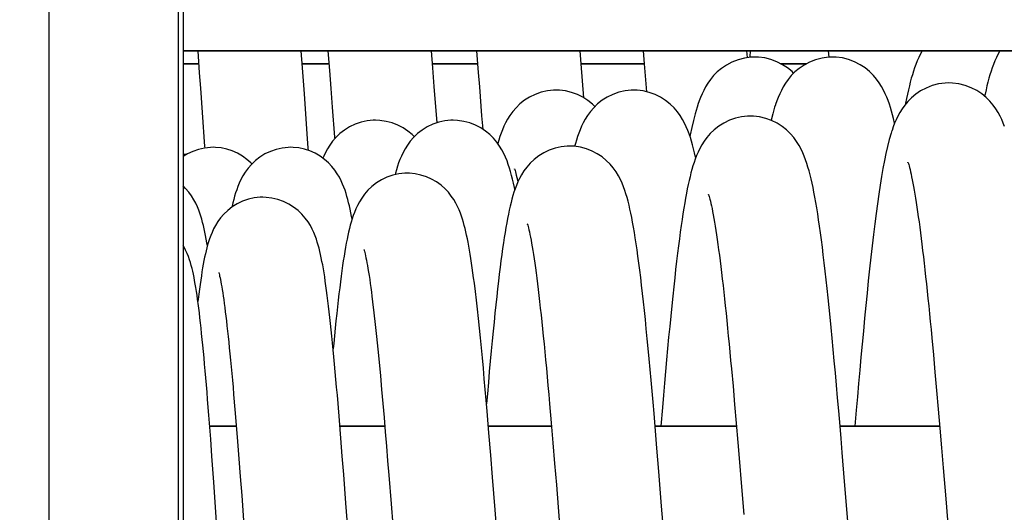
# Model space of a CAD drawing. Header units: millimetres. Extents: x 0 to 420, y 0 to 297.
# Tile 81 of 124: x 136.9 to 140.7, y 210.21 to 212.11. Entities that reach past the tile are written whole.
import ezdxf

# ---------------------------------------------------------------- set-up
doc = ezdxf.new("R2010")
doc.units = ezdxf.units.MM
doc.header["$LTSCALE"] = 23.1
doc.layers.get('0').update_dxf_attribs({"linetype": 'CONTINUOUS'})
doc.layers.add('1', color=7, linetype='CONTINUOUS')
doc.styles.get("Standard").update_dxf_attribs({"font": 'txt', "width": 0.85})
doc.dimstyles.new('DIMSTYLE_5', dxfattribs={"dimtxt": 3.5, "dimasz": 3.5, "dimexe": 1, "dimexo": 0.5, "dimgap": 0.875, "dimtad": 1, "dimdec": 1, "dimdsep": 46, "dimtxsty": 'STANDARD', "dimblk": '_FILLED', "dimblk1": '_FILLED', "dimblk2": '_FILLED', "dimcen": 0.09, "dimadec": 4, "dimazin": 2, "dimtp": 0.2, "dimtm": 0.2, "dimtfac": 1, "dimtdec": 1, "dimtofl": 0, "dimtmove": 0, "dimatfit": 3, "dimldrblk": '_FILLED', "dimfxl": 1, "dimtolj": 1, "dimarcsym": 0})

# ---------------------------------------------------------------- blocks, each defined once
blk = doc.blocks.new('_FILLED')
at = {"color": 0, "linetype": 'BYBLOCK'}
blk.add_solid([(0, 0), (-1, 0.1429), (-1, -0.1429)], dxfattribs=at)
blk = doc.blocks.new('*D5')
at = {"color": 2, "linetype": 'CONTINUOUS'}
for p, q in [((37.9817, 205.021), (37.9817, 270.2982)), ((159.2317, 222.438), (159.2317, 270.2982)), ((37.9817, 269.2982), (98.6067, 269.2982)), ((159.2317, 269.2982), (98.6067, 269.2982))]:
    blk.add_line(p, q, dxfattribs=at)
at = {"color": 2, "linetype": 'CONTINUOUS', "xscale": 3.5, "yscale": 3.5, "zscale": 3.5, "rotation": 180}
blk.add_blockref('_FILLED', (37.9817, 269.2982), dxfattribs=at)
at = {"color": 2, "linetype": 'CONTINUOUS', "xscale": 3.5, "yscale": 3.5, "zscale": 3.5}
blk.add_blockref('_FILLED', (159.2317, 269.2982), dxfattribs=at)
at = {"color": 2, "linetype": 'CONTINUOUS', "insert": (98.6067, 273.6732), "char_height": 3.5, "width": 16.875, "attachment_point": 2, "line_spacing_factor": 0.9}
blk.add_mtext('121.3', dxfattribs=at)

msp = doc.modelspace()

# ---------------------------------------------------------------- linework, layer by layer
at = {"color": 9, "linetype": 'CONTINUOUS'}
for p, q in [((137.01419, 152.68102), (137.01419, 213.09503)), ((137.51412, 152.68102), (137.51412, 213.09503))]:
    msp.add_line(p, q, dxfattribs=at)
at = {"color": 7, "linetype": 'CONTINUOUS'}
for p, q in [((137.53137, 213.07778), (137.53137, 152.69827)), ((137.53137, 211.98802), (142.18172, 211.98802)), ((137.58805, 211.98802), (137.59434, 211.90357)), ((137.99304, 211.92255), (137.9882, 211.98802)), ((138.09127, 211.98802), (138.09723, 211.91236)), ((138.49653, 211.92262), (138.49142, 211.98802)), ((139.06924, 211.93802), (139.06518, 211.98802)), ((139.3093, 211.98802), (139.31347, 211.93802)), ((139.71159, 211.96188), (139.70941, 211.98802)), ((139.72291, 211.98802), (139.72105, 211.96567)), ((140.02393, 211.98802), (140.02597, 211.96381)), ((137.5918, 211.93802), (137.53137, 211.93802)), ((138.09523, 211.93802), (137.99191, 211.93802)), ((138.0003, 211.82192), (137.99304, 211.92255)), ((138.66914, 211.93802), (138.49533, 211.93802)), ((138.50203, 211.85092), (138.49653, 211.92262)), ((139.31347, 211.93802), (139.06924, 211.93802)), ((139.07969, 211.80664), (139.06924, 211.93802)), ((139.31347, 211.93802), (139.32233, 211.82993)), ((139.93974, 211.93802), (139.84128, 211.93802)), ((137.59434, 211.90357), (137.59869, 211.84372)), ((138.09723, 211.91236), (138.10257, 211.84317)), ((138.51264, 211.71001), (138.50203, 211.85092)), ((137.59869, 211.84372), (137.60536, 211.75015)), ((138.10257, 211.84317), (138.10808, 211.77064)), ((140.28066, 211.70847), (140.27634, 211.72654)), ((137.54505, 211.58802), (137.53137, 211.58802)), ((140.42418, 210.87935), (140.43028, 210.81398)), ((140.43028, 210.81398), (140.43645, 210.74628)), ((139.6501, 210.75966), (139.65621, 210.69238)), ((140.43645, 210.74628), (140.44267, 210.67635)), ((139.65621, 210.69238), (139.66238, 210.62257)), ((140.44267, 210.67635), (140.44894, 210.60433)), ((137.63109, 210.58118), (137.62637, 210.64067)), ((137.72699, 210.66027), (137.73194, 210.60223)), ((137.73194, 210.60223), (137.73695, 210.54159)), ((138.13564, 210.5603), (138.13025, 210.62573)), ((138.71323, 210.51187), (138.70617, 210.59659)), ((138.94761, 210.62458), (138.95398, 210.55097)), ((139.66238, 210.62257), (139.66864, 210.55028)), ((140.06981, 210.53802), (140.06478, 210.59693)), ((140.44894, 210.60433), (140.45528, 210.53033)), ((137.63824, 210.48754), (137.63109, 210.58118)), ((138.14106, 210.49251), (138.13564, 210.5603)), ((139.36228, 210.45345), (139.35107, 210.587)), ((137.73724, 210.53802), (137.63442, 210.53802)), ((137.73695, 210.54159), (137.74204, 210.47838)), ((138.31089, 210.53802), (138.13743, 210.53802)), ((138.95508, 210.53802), (138.71107, 210.53802)), ((138.95398, 210.55097), (138.96046, 210.47426)), ((139.66968, 210.53802), (139.35523, 210.53802)), ((139.66864, 210.55028), (139.67498, 210.47559)), ((140.45462, 210.53802), (140.06981, 210.53802)), ((140.45528, 210.53033), (140.46167, 210.45451)), ((137.64304, 210.42255), (137.63824, 210.48754)), ((137.74204, 210.47838), (137.74723, 210.41236)), ((138.14653, 210.42262), (138.14106, 210.49251)), ((138.72016, 210.42658), (138.71323, 210.51187)), ((138.96046, 210.47426), (138.96707, 210.39443)), ((139.36966, 210.36334), (139.36228, 210.45345)), ((139.67498, 210.47559), (139.68141, 210.39858)), ((140.46167, 210.45451), (140.46812, 210.37701)), ((137.6503, 210.32192), (137.64304, 210.42255)), ((137.74723, 210.41236), (137.75257, 210.34317)), ((138.15203, 210.35092), (138.14653, 210.42262)), ((138.72696, 210.34128), (138.72016, 210.42658)), ((140.08754, 210.32466), (140.07834, 210.43631)), ((138.96707, 210.39443), (138.97382, 210.31159)), ((139.38051, 210.22864), (139.36966, 210.36334)), ((139.68141, 210.39858), (139.68795, 210.3193)), ((140.46812, 210.37701), (140.4779, 210.25801)), ((137.75257, 210.34317), (137.75808, 210.27064)), ((138.16035, 210.24066), (138.15203, 210.35092)), ((138.32631, 210.34886), (138.33509, 210.23756)), ((138.73691, 210.21447), (138.72696, 210.34128)), ((138.97382, 210.31159), (138.98073, 210.22576)), ((139.68795, 210.3193), (139.69796, 210.19642))]:
    msp.add_line(p, q, dxfattribs=at)
for points in [[(138.66504, 211.98802), (138.67184, 211.90473), (138.67631, 211.84886)], [(139.74049, 211.96435), (139.72549, 211.96379), (139.70016, 211.96031), (139.67547, 211.95379), (139.65202, 211.94455), (139.63082, 211.93328), (139.61207, 211.92059), (139.59557, 211.90679), (139.58141, 211.89243), (139.56945, 211.878), (139.55927, 211.86368), (139.55053, 211.84951), (139.54302, 211.83564), (139.53652, 211.8221), (139.53069, 211.80854), (139.52539, 211.79483), (139.52055, 211.78105), (139.51997, 211.77929)], [(139.89047, 211.90162), (139.88409, 211.908), (139.86686, 211.9221), (139.84756, 211.9348), (139.8261, 211.94582), (139.80267, 211.95468), (139.77855, 211.96073), (139.75444, 211.96386), (139.74039, 211.96435)], [(140.04049, 211.96435), (140.02549, 211.96379), (140.00016, 211.96031), (139.97547, 211.95379), (139.95202, 211.94455), (139.93082, 211.93328), (139.91207, 211.92059), (139.89557, 211.90679), (139.88141, 211.89243), (139.86945, 211.878), (139.85927, 211.86368), (139.85053, 211.84951), (139.84302, 211.83564), (139.83652, 211.8221), (139.83069, 211.80854), (139.82539, 211.79483), (139.82055, 211.78105), (139.81997, 211.77929)], [(140.27634, 211.72654), (140.27256, 211.74114), (140.26866, 211.75518), (140.26454, 211.76896), (140.26014, 211.78247), (140.25543, 211.79575), (140.25022, 211.8091), (140.24441, 211.82252), (140.23789, 211.83601), (140.23032, 211.84991), (140.22144, 211.8642), (140.21107, 211.87867), (140.19879, 211.89331), (140.18409, 211.908), (140.16686, 211.9221), (140.14756, 211.9348), (140.1261, 211.94582), (140.10267, 211.95468), (140.07855, 211.96073), (140.05444, 211.96386), (140.04039, 211.96435)], [(140.38685, 211.98802), (140.3804, 211.9764), (140.3737, 211.9628), (140.36776, 211.94935), (140.36246, 211.93608), (140.35769, 211.92299), (140.35324, 211.90966), (140.34903, 211.89605), (140.34505, 211.88217), (140.34119, 211.86776), (140.33743, 211.85276), (140.33376, 211.83717), (140.33014, 211.82085), (140.32654, 211.80374), (140.32298, 211.78584), (140.3221, 211.7812)], [(140.68685, 211.98802), (140.6804, 211.9764), (140.6737, 211.9628), (140.66776, 211.94935), (140.66246, 211.93608), (140.65769, 211.92299), (140.65324, 211.90966), (140.64903, 211.89605), (140.64505, 211.88217), (140.64119, 211.86776), (140.63743, 211.85276), (140.63376, 211.83717), (140.63014, 211.82085), (140.62842, 211.81264)], [(138.67631, 211.84886), (138.68509, 211.73756), (138.68914, 211.68568)], [(140.49049, 211.86435), (140.47549, 211.86379), (140.45016, 211.86031), (140.42547, 211.85379), (140.40202, 211.84455), (140.38082, 211.83328), (140.36207, 211.82059), (140.34557, 211.80679), (140.33141, 211.79243), (140.31945, 211.778), (140.30927, 211.76368), (140.30053, 211.74951), (140.29302, 211.73564), (140.28652, 211.7221), (140.28069, 211.70854), (140.27539, 211.69483), (140.27055, 211.68105), (140.26997, 211.67929)], [(140.70543, 211.69575), (140.70022, 211.7091), (140.69441, 211.72252), (140.68789, 211.73601), (140.68032, 211.74991), (140.67144, 211.7642), (140.66107, 211.77867), (140.64879, 211.79331), (140.63409, 211.808), (140.61686, 211.8221), (140.59756, 211.8348), (140.5761, 211.84582), (140.55267, 211.85468), (140.52855, 211.86073), (140.50444, 211.86386), (140.49039, 211.86435)], [(138.01564, 211.60349), (138.01496, 211.61328), (138.01251, 211.64848), (138.0003, 211.82192)], [(138.97282, 211.83642), (138.96277, 211.83617), (138.93905, 211.83357), (138.91525, 211.82812), (138.89201, 211.8199), (138.87048, 211.80944), (138.85083, 211.7971), (138.83311, 211.78315), (138.81793, 211.76848), (138.80525, 211.75374), (138.79452, 211.73904), (138.78542, 211.72455), (138.77773, 211.71051), (138.77116, 211.69691), (138.76538, 211.68347), (138.76025, 211.67019), (138.75566, 211.65707), (138.7514, 211.64374), (138.74743, 211.6302)], [(139.12283, 211.77322), (139.11335, 211.78245), (139.09586, 211.79635), (139.0765, 211.80867), (139.05534, 211.81916), (139.03251, 211.82747), (139.00907, 211.83312), (138.9856, 211.83601), (138.97275, 211.83642)], [(139.27282, 211.83642), (139.26277, 211.83617), (139.23905, 211.83357), (139.21525, 211.82812), (139.19201, 211.8199), (139.17048, 211.80944), (139.15083, 211.7971), (139.13311, 211.78315), (139.11793, 211.76848), (139.10525, 211.75374), (139.09452, 211.73904), (139.08542, 211.72455), (139.07773, 211.71051), (139.07116, 211.69691), (139.06538, 211.68347), (139.06025, 211.67019), (139.05566, 211.65707), (139.0514, 211.64374), (139.04743, 211.6302), (139.04441, 211.6191)], [(139.5121, 211.57497), (139.51154, 211.57756), (139.50779, 211.59403), (139.50395, 211.60974), (139.5, 211.62473), (139.49584, 211.63927), (139.49144, 211.65334), (139.48674, 211.66704), (139.48152, 211.68081), (139.47564, 211.69471), (139.46898, 211.7087), (139.4612, 211.72308), (139.45198, 211.73789), (139.44114, 211.75287), (139.42842, 211.76777), (139.41335, 211.78245), (139.39586, 211.79635), (139.3765, 211.80867), (139.35534, 211.81916), (139.33251, 211.82747), (139.30907, 211.83312), (139.2856, 211.83601), (139.27275, 211.83642)], [(138.10808, 211.77064), (138.11674, 211.65495), (138.11726, 211.64801)], [(139.52028, 211.78022), (139.51707, 211.77028), (139.50977, 211.74526), (139.50308, 211.7191), (139.49692, 211.69209), (139.49112, 211.66402), (139.48993, 211.65773)], [(139.82028, 211.78022), (139.81707, 211.77028), (139.80977, 211.74526), (139.80329, 211.7199)], [(137.60536, 211.75015), (137.61456, 211.619), (137.61499, 211.61289)], [(139.72282, 211.73642), (139.71277, 211.73617), (139.68905, 211.73357), (139.66525, 211.72812), (139.64201, 211.7199), (139.62048, 211.70944), (139.60083, 211.6971), (139.58311, 211.68315), (139.56793, 211.66848), (139.55525, 211.65374), (139.54452, 211.63904), (139.53542, 211.62455), (139.52773, 211.61051), (139.52116, 211.59691), (139.51538, 211.58347), (139.51025, 211.57019), (139.50566, 211.55707), (139.5014, 211.54374), (139.49743, 211.5302), (139.49369, 211.51642), (139.49007, 211.50207), (139.48655, 211.48708), (139.4831, 211.47147), (139.4797, 211.45504), (139.47632, 211.43775), (139.47295, 211.41957), (139.46959, 211.40041), (139.46622, 211.38023), (139.46284, 211.35899), (139.45943, 211.3366), (139.456, 211.31303), (139.45254, 211.28825), (139.44904, 211.26217), (139.4455, 211.23475), (139.44192, 211.20598), (139.43829, 211.17578), (139.4346, 211.14409), (139.43087, 211.11092), (139.42708, 211.07628), (139.42324, 211.04013), (139.41936, 211.00249), (139.41544, 210.96352), (139.41148, 210.9232), (139.40749, 210.88157), (139.40348, 210.83881), (139.39945, 210.79495), (139.3954, 210.75002), (139.39134, 210.70425), (139.38727, 210.65768), (139.3832, 210.61037), (139.37708, 210.53802)], [(140.06478, 210.59693), (140.06038, 210.64783), (140.05605, 210.69701), (140.0518, 210.7446), (140.04761, 210.7906), (140.0435, 210.83496), (140.03946, 210.87771), (140.03547, 210.91899), (140.03154, 210.9588), (140.02766, 210.99714), (140.02381, 211.03414), (140.02001, 211.0698), (140.01625, 211.10413), (140.01251, 211.13724), (140.00879, 211.16917), (140.00509, 211.19987), (140.00141, 211.22937), (139.99775, 211.25769), (139.9941, 211.28481), (139.99047, 211.31073), (139.98686, 211.33546), (139.98325, 211.35902), (139.97966, 211.38143), (139.97606, 211.40272), (139.97247, 211.42292), (139.96886, 211.44211), (139.96522, 211.46031), (139.96154, 211.47756), (139.95779, 211.49403), (139.95395, 211.50974), (139.95, 211.52473), (139.94584, 211.53927), (139.94144, 211.55334), (139.93674, 211.56704), (139.93152, 211.58081), (139.92564, 211.59471), (139.91898, 211.6087), (139.9112, 211.62308), (139.90198, 211.63789), (139.89114, 211.65287), (139.87842, 211.66777), (139.86335, 211.68245), (139.84586, 211.69635), (139.8265, 211.70867), (139.80534, 211.71916), (139.78251, 211.72747), (139.75907, 211.73312), (139.7356, 211.73601), (139.72275, 211.73642)], [(138.27515, 211.72016), (138.26583, 211.71994), (138.24254, 211.71748), (138.21918, 211.71227), (138.19634, 211.70438), (138.17504, 211.69425), (138.15541, 211.68216), (138.1376, 211.66839), (138.12229, 211.6538), (138.10944, 211.63902), (138.09855, 211.62418), (138.08936, 211.60955), (138.08166, 211.59542), (138.07513, 211.58178), (138.07173, 211.57375)], [(138.42512, 211.65649), (138.41675, 211.66483), (138.40018, 211.67838), (138.38176, 211.69056), (138.36162, 211.70105), (138.33979, 211.7096), (138.31657, 211.71584), (138.29226, 211.71941), (138.27508, 211.72016)], [(138.57515, 211.72016), (138.56583, 211.71994), (138.54254, 211.71748), (138.51918, 211.71227), (138.49634, 211.70438), (138.47504, 211.69425), (138.45541, 211.68216), (138.4376, 211.66839), (138.42229, 211.6538), (138.40944, 211.63902), (138.39855, 211.62418), (138.38936, 211.60955), (138.38166, 211.59542), (138.37513, 211.58178), (138.36944, 211.56834), (138.36444, 211.55515), (138.36, 211.54217), (138.3559, 211.529), (138.35208, 211.51559), (138.35053, 211.50967)], [(138.81335, 211.45196), (138.81155, 211.46082), (138.80803, 211.47706), (138.80443, 211.49249), (138.80073, 211.50721), (138.79682, 211.52156), (138.79264, 211.53557), (138.78815, 211.54927), (138.78313, 211.56306), (138.77743, 211.57704), (138.77093, 211.59115), (138.76332, 211.60561), (138.75427, 211.62055), (138.74357, 211.63564), (138.73116, 211.65047), (138.71675, 211.66483), (138.70018, 211.67838), (138.68176, 211.69056), (138.66162, 211.70105), (138.63979, 211.7096), (138.61657, 211.71584), (138.59226, 211.71941), (138.57508, 211.72016)], [(140.27028, 211.68022), (140.26707, 211.67028), (140.25977, 211.64526), (140.25308, 211.6191), (140.24692, 211.59209), (140.24112, 211.56402), (140.23549, 211.53424), (140.22998, 211.50264), (140.22459, 211.46943), (140.21928, 211.43446), (140.21403, 211.39777), (140.20884, 211.35945), (140.20371, 211.31957), (140.19863, 211.27818), (140.19359, 211.23538), (140.18861, 211.1913), (140.18367, 211.14602), (140.17877, 211.09963), (140.17393, 211.05229), (140.16914, 211.0041), (140.16439, 210.95516), (140.15969, 210.90558), (140.15505, 210.85549), (140.15046, 210.80496), (140.14591, 210.75401), (140.1414, 210.70272), (140.13693, 210.65117), (140.13251, 210.59948), (140.12732, 210.53802)], [(139.02515, 211.62016), (139.01583, 211.61994), (138.99254, 211.61748), (138.96918, 211.61227), (138.94634, 211.60438), (138.92504, 211.59425), (138.90541, 211.58216), (138.8876, 211.56839), (138.87229, 211.5538), (138.85944, 211.53902), (138.84855, 211.52418), (138.83936, 211.50955), (138.83166, 211.49542), (138.82513, 211.48178), (138.81944, 211.46834), (138.81444, 211.45515), (138.81, 211.44217), (138.8059, 211.429), (138.80208, 211.41559), (138.7985, 211.40194), (138.79504, 211.38772), (138.79167, 211.37285), (138.78838, 211.35734), (138.78514, 211.34104), (138.78193, 211.3239), (138.77874, 211.3059), (138.77556, 211.28699), (138.77239, 211.26713), (138.76923, 211.2463), (138.76605, 211.22442), (138.76285, 211.20146), (138.75964, 211.17741), (138.7564, 211.15219), (138.75313, 211.12578), (138.74984, 211.09816), (138.74651, 211.06926), (138.74314, 211.03907), (138.73973, 211.00758), (138.73628, 210.97472), (138.73278, 210.94047), (138.72923, 210.90484), (138.72565, 210.86784), (138.72201, 210.82944), (138.71833, 210.78969), (138.71462, 210.74879), (138.71089, 210.70676), (138.70712, 210.66364), (138.70377, 210.62463)], [(139.35107, 210.587), (139.34731, 210.63067), (139.34355, 210.67367), (139.33979, 210.71596), (139.33603, 210.75749), (139.33229, 210.79807), (139.32855, 210.83767), (139.32483, 210.87626), (139.32113, 210.9137), (139.31746, 210.94994), (139.3138, 210.98498), (139.31017, 211.01877), (139.30657, 211.05129), (139.303, 211.08254), (139.29945, 211.1125), (139.29592, 211.14116), (139.29242, 211.16854), (139.28895, 211.19465), (139.28549, 211.21948), (139.28206, 211.24309), (139.27864, 211.26548), (139.27523, 211.2867), (139.27183, 211.30677), (139.26842, 211.3258), (139.265, 211.3438), (139.26155, 211.36082), (139.25803, 211.37706), (139.25443, 211.39249), (139.25073, 211.40721), (139.24682, 211.42156), (139.24264, 211.43557), (139.23815, 211.44927), (139.23313, 211.46306), (139.22743, 211.47704), (139.22093, 211.49115), (139.21332, 211.50561), (139.20427, 211.52055), (139.19357, 211.53564), (139.18116, 211.55047), (139.16675, 211.56483), (139.15018, 211.57838), (139.13176, 211.59056), (139.11162, 211.60105), (139.08979, 211.6096), (139.06657, 211.61584), (139.04226, 211.61941), (139.02508, 211.62016)], [(137.64747, 211.61556), (137.63804, 211.61533), (137.61487, 211.61287), (137.59173, 211.6077), (137.56915, 211.59989), (137.54804, 211.58986), (137.53137, 211.57961)], [(137.79746, 211.55142), (137.79356, 211.55556), (137.77825, 211.56907), (137.76075, 211.58165), (137.74177, 211.59256), (137.72155, 211.60157), (137.70017, 211.60853), (137.67841, 211.61313), (137.65671, 211.61534), (137.64743, 211.61556)], [(137.94747, 211.61556), (137.93804, 211.61533), (137.91487, 211.61287), (137.89173, 211.6077), (137.86915, 211.59989), (137.84804, 211.58986), (137.82852, 211.57786), (137.81077, 211.56413), (137.79549, 211.54955), (137.78262, 211.53466), (137.77171, 211.51965), (137.76259, 211.50493), (137.75507, 211.49087), (137.74876, 211.47739), (137.74333, 211.46427), (137.73866, 211.45159), (137.73457, 211.43929), (137.73081, 211.42688), (137.72732, 211.41428), (137.72406, 211.40152), (137.72093, 211.38829), (137.71997, 211.38393)], [(138.18445, 211.3389), (138.18266, 211.34851), (138.17988, 211.36258), (138.17705, 211.37607), (138.17417, 211.38901), (138.17116, 211.40159), (138.16804, 211.41377), (138.16475, 211.42564), (138.16118, 211.43751), (138.15726, 211.44941), (138.15294, 211.46133), (138.14797, 211.47367), (138.14218, 211.48648), (138.13543, 211.49966), (138.12746, 211.51329), (138.11793, 211.52738), (138.10667, 211.54161), (138.09356, 211.55556), (138.07825, 211.56907), (138.06075, 211.58165), (138.04177, 211.59256), (138.02155, 211.60157), (138.00017, 211.60853), (137.97841, 211.61313), (137.95671, 211.61534), (137.94743, 211.61556)], [(140.33206, 211.55723), (140.33193, 211.55752), (140.33198, 211.5574), (140.3326, 211.55569), (140.33356, 211.55279), (140.33483, 211.5487), (140.33637, 211.54336), (140.33809, 211.53695), (140.33998, 211.52951), (140.34202, 211.52098), (140.34417, 211.51148), (140.34641, 211.50103), (140.34874, 211.48959), (140.35114, 211.47726), (140.3536, 211.46402), (140.35612, 211.44988), (140.35868, 211.43489), (140.36128, 211.41906), (140.36392, 211.40238), (140.36659, 211.3849), (140.36929, 211.36663), (140.37201, 211.34757), (140.37475, 211.32773), (140.37752, 211.30712), (140.38031, 211.28575), (140.38311, 211.26362), (140.38594, 211.24075), (140.38879, 211.21713), (140.39165, 211.19279), (140.39453, 211.16773), (140.39742, 211.14195), (140.40034, 211.11546), (140.40326, 211.08828), (140.40621, 211.06041), (140.40916, 211.03187), (140.41214, 211.00266), (140.41513, 210.97279), (140.41813, 210.94227), (140.42115, 210.91112), (140.42418, 210.87935)], [(138.39747, 211.51556), (138.38804, 211.51533), (138.36487, 211.51287), (138.34173, 211.5077), (138.31915, 211.49989), (138.29804, 211.48986), (138.27852, 211.47786), (138.26077, 211.46413), (138.24549, 211.44955), (138.23262, 211.43466), (138.22171, 211.41965), (138.21259, 211.40493), (138.20507, 211.39087), (138.19876, 211.37739), (138.19333, 211.36427), (138.18866, 211.35159), (138.18457, 211.33929), (138.18081, 211.32688), (138.17732, 211.31428), (138.17406, 211.30152), (138.17093, 211.28829), (138.1679, 211.27451), (138.16495, 211.2602), (138.16205, 211.24519), (138.15917, 211.22943), (138.15633, 211.21292), (138.1535, 211.19559), (138.15067, 211.17739), (138.14785, 211.15834), (138.14503, 211.13839), (138.14221, 211.11756), (138.13939, 211.09583), (138.13655, 211.07317), (138.13371, 211.04958), (138.13085, 211.02505), (138.12799, 210.99955), (138.1251, 210.97307), (138.12219, 210.94561), (138.11927, 210.91717), (138.11633, 210.88774), (138.11336, 210.85732), (138.1114, 210.8367)], [(138.6569, 211.09029), (138.65421, 211.11095), (138.65153, 211.13081), (138.64885, 211.14989), (138.64616, 211.16819), (138.64348, 211.1857), (138.6408, 211.20247), (138.6381, 211.21851), (138.63539, 211.23385), (138.63266, 211.24851), (138.62988, 211.26258), (138.62705, 211.27607), (138.62417, 211.28901), (138.62116, 211.30159), (138.61804, 211.31377), (138.61475, 211.32564), (138.61118, 211.33751), (138.60726, 211.34941), (138.60294, 211.36133), (138.59797, 211.37367), (138.59218, 211.38648), (138.58543, 211.39966), (138.57746, 211.41329), (138.56793, 211.42738), (138.55667, 211.44161), (138.54356, 211.45556), (138.52825, 211.46907), (138.51075, 211.48165), (138.49177, 211.49256), (138.47155, 211.50157), (138.45017, 211.50853), (138.42841, 211.51313), (138.40671, 211.51534), (138.39743, 211.51556)], [(138.81238, 211.53136), (138.81207, 211.53208), (138.81172, 211.53294), (138.81207, 211.53199), (138.81284, 211.52968), (138.81396, 211.52604), (138.81541, 211.52096), (138.81707, 211.51474), (138.8189, 211.50738), (138.8209, 211.49884), (138.82301, 211.48927), (138.82476, 211.4809)], [(137.6254, 211.23479), (137.62346, 211.24636), (137.62087, 211.261), (137.61824, 211.27497), (137.61556, 211.2883), (137.6128, 211.30118), (137.60994, 211.31356), (137.60695, 211.32555), (137.60373, 211.33745), (137.60023, 211.34924), (137.59639, 211.361), (137.59195, 211.37321), (137.58674, 211.38597), (137.58063, 211.39915), (137.57329, 211.41296), (137.56434, 211.42746), (137.55359, 211.44229), (137.54093, 211.45695), (137.53137, 211.46611)], [(139.56238, 211.43136), (139.56207, 211.43208), (139.56172, 211.43294), (139.56207, 211.43199), (139.56284, 211.42968), (139.56396, 211.42604), (139.56541, 211.42096), (139.56707, 211.41474), (139.5689, 211.40738), (139.5709, 211.39884), (139.57301, 211.38927), (139.57522, 211.37868), (139.57753, 211.36704), (139.5799, 211.35443), (139.58234, 211.34086), (139.58484, 211.32631), (139.58738, 211.31083), (139.58997, 211.29443), (139.5926, 211.27711), (139.59527, 211.25889), (139.59797, 211.23978), (139.6007, 211.21979), (139.60345, 211.19894), (139.60624, 211.17724), (139.60904, 211.15469), (139.61187, 211.13132), (139.61472, 211.10714), (139.61758, 211.08216), (139.62047, 211.0564), (139.62337, 211.02988), (139.62629, 211.00261), (139.62922, 210.97462), (139.63216, 210.94594), (139.63512, 210.91655), (139.63809, 210.88649), (139.64107, 210.85577), (139.64407, 210.82439), (139.64708, 210.79235), (139.6501, 210.75966)], [(137.8398, 211.42263), (137.82972, 211.42237), (137.80659, 211.41983), (137.78372, 211.41463), (137.76156, 211.40691), (137.74087, 211.39705), (137.72173, 211.38529), (137.70435, 211.37188), (137.68935, 211.35763), (137.67667, 211.34304), (137.66591, 211.3283), (137.65695, 211.31389), (137.6496, 211.30016), (137.64348, 211.28706), (137.63827, 211.27439), (137.63385, 211.26228), (137.63002, 211.25065), (137.62654, 211.239), (137.62335, 211.22728), (137.62041, 211.21552), (137.61759, 211.20338), (137.61487, 211.19078), (137.61225, 211.17773), (137.60967, 211.16408), (137.60712, 211.14975), (137.60461, 211.13476), (137.60211, 211.119), (137.59961, 211.10245), (137.59712, 211.08509), (137.59462, 211.06689), (137.59212, 211.04782), (137.58961, 211.02787), (137.58869, 211.02026)], [(138.13025, 210.62573), (138.12758, 210.65749), (138.12491, 210.68856), (138.12226, 210.71894), (138.11962, 210.7486), (138.11699, 210.77751), (138.11437, 210.80566), (138.11176, 210.83304), (138.10916, 210.85962), (138.10658, 210.88539), (138.104, 210.91035), (138.10144, 210.93449), (138.09888, 210.95779), (138.09634, 210.98027), (138.09379, 211.00193), (138.09126, 211.02279), (138.08872, 211.04285), (138.08619, 211.06208), (138.08365, 211.08051), (138.08112, 211.09814), (138.07858, 211.11498), (138.07603, 211.13105), (138.07346, 211.14636), (138.07087, 211.161), (138.06824, 211.17497), (138.06556, 211.1883), (138.0628, 211.20118), (138.05994, 211.21356), (138.05695, 211.22555), (138.05373, 211.23745), (138.05023, 211.24924), (138.04639, 211.261), (138.04195, 211.27321), (138.03674, 211.28597), (138.03063, 211.29915), (138.02329, 211.31296), (138.01434, 211.32746), (138.00359, 211.34229), (137.99093, 211.35695), (137.976, 211.37125), (137.95872, 211.38469), (137.93973, 211.39649), (137.91924, 211.40639), (137.89733, 211.41419), (137.87477, 211.41952), (137.852, 211.42225), (137.83975, 211.42263)], [(138.86229, 211.31786), (138.86188, 211.31882), (138.8613, 211.32026), (138.86144, 211.31987), (138.86203, 211.31805), (138.86301, 211.31483), (138.86434, 211.31008), (138.86588, 211.30414), (138.8676, 211.29705), (138.86949, 211.28872), (138.8715, 211.27934), (138.8736, 211.26892), (138.87579, 211.25743), (138.87806, 211.24494), (138.88039, 211.23147), (138.88278, 211.21699), (138.88522, 211.20154), (138.8877, 211.18513), (138.89024, 211.16775), (138.89281, 211.14941), (138.89542, 211.13012), (138.89806, 211.10987), (138.90074, 211.08868), (138.90345, 211.06654), (138.90619, 211.04346), (138.90897, 211.01944), (138.91177, 210.99448), (138.91461, 210.9686), (138.91747, 210.94179), (138.92036, 210.91407), (138.92327, 210.88544), (138.92622, 210.8559), (138.92919, 210.82546), (138.93219, 210.79414), (138.93522, 210.76194), (138.93828, 210.72887), (138.94136, 210.69494), (138.94447, 210.66017), (138.94761, 210.62458)], [(137.62637, 210.64067), (137.62403, 210.66944), (137.62169, 210.69754), (137.61936, 210.72494), (137.61705, 210.75161), (137.61474, 210.77755), (137.61244, 210.80273), (137.61015, 210.82714), (137.60788, 210.85078), (137.60561, 210.87363), (137.60335, 210.89567), (137.60109, 210.91692), (137.59885, 210.93738), (137.5966, 210.95708), (137.59436, 210.976), (137.59212, 210.99414), (137.58987, 211.01152), (137.58763, 211.02814), (137.58537, 211.04401), (137.58311, 211.05912), (137.58083, 211.07352), (137.57853, 211.08727), (137.57619, 211.10036), (137.57381, 211.11286), (137.57135, 211.12493), (137.56879, 211.13656), (137.5661, 211.14781), (137.56318, 211.15905), (137.55998, 211.17024), (137.55644, 211.18147), (137.55228, 211.19326), (137.54731, 211.20572), (137.54139, 211.21873), (137.53421, 211.23244), (137.53137, 211.23708)], [(138.23054, 211.21982), (138.2305, 211.21994), (138.23069, 211.21937), (138.23129, 211.21742), (138.23226, 211.21401), (138.23346, 211.20943), (138.23486, 211.20371), (138.23645, 211.19677), (138.23816, 211.18879), (138.23999, 211.17978), (138.24191, 211.16972), (138.24391, 211.15869), (138.24597, 211.14673), (138.2481, 211.1338), (138.25026, 211.11998), (138.25247, 211.1053), (138.25472, 211.08973), (138.25699, 211.07335), (138.25929, 211.0562), (138.26125, 211.04107)], [(137.66935, 211.13202), (137.6694, 211.13185), (137.66983, 211.13039), (137.67064, 211.12745), (137.67167, 211.12339), (137.67288, 211.11823), (137.67427, 211.1119), (137.67577, 211.1046), (137.67737, 211.09634), (137.67907, 211.08708), (137.68083, 211.07691), (137.68266, 211.06583), (137.68454, 211.05382), (137.68648, 211.04092), (137.68846, 211.02713), (137.69049, 211.01243), (137.69255, 210.99685), (137.69465, 210.98038), (137.69679, 210.96302), (137.69895, 210.94477), (137.70115, 210.92564), (137.70339, 210.90563), (137.70564, 210.88476), (137.70793, 210.86304), (137.71023, 210.84047), (137.71257, 210.81708), (137.71492, 210.79288), (137.7173, 210.76787), (137.71969, 210.74209), (137.72211, 210.71555), (137.72454, 210.68827), (137.72699, 210.66027)], [(138.70617, 210.59659), (138.70258, 210.63854), (138.69897, 210.68013), (138.69532, 210.72127), (138.69164, 210.76188), (138.68792, 210.80189), (138.68417, 210.8412), (138.68039, 210.87975), (138.67657, 210.91745), (138.67271, 210.95422), (138.66882, 210.99), (138.66488, 211.02472), (138.66089, 211.05829), (138.6569, 211.09029)], [(138.26126, 211.04101), (138.26401, 211.01903), (138.26907, 210.97651), (138.2741, 210.93161), (138.27909, 210.88457), (138.28405, 210.83564), (138.28896, 210.78512), (138.29382, 210.73323), (138.29863, 210.68018), (138.30338, 210.6262), (138.30808, 210.57148)], [(138.30808, 210.57148), (138.31272, 210.51621), (138.31731, 210.46057), (138.32184, 210.40473), (138.32631, 210.34886)], [(140.07834, 210.43631), (140.07378, 210.49094), (140.06981, 210.53802)], [(140.11897, 209.93648), (140.1058, 210.09942), (140.10129, 210.15532), (140.08754, 210.32466)], [(137.67474, 209.97343), (137.66742, 210.07802), (137.66496, 210.11328), (137.66251, 210.14848), (137.6503, 210.32192)], [(137.75808, 210.27064), (137.76674, 210.15495), (137.76978, 210.11422), (137.77287, 210.07257), (137.77599, 210.03061), (137.78852, 209.86299)], [(140.4779, 210.25801), (140.49114, 210.09521), (140.49784, 210.0125)], [(138.18548, 209.9038), (138.17717, 210.01479), (138.17436, 210.05249), (138.17156, 210.09026), (138.16874, 210.12811), (138.16035, 210.24066)], [(138.33509, 210.23756), (138.34782, 210.07381), (138.36399, 209.86605)], [(138.75279, 210.00985), (138.74654, 210.09039), (138.74336, 210.13136), (138.73691, 210.21447)], [(138.98073, 210.22576), (138.99144, 210.09162), (138.9951, 210.04554), (139.01029, 209.85545)], [(139.40098, 209.97187), (139.39438, 210.05459), (139.39099, 210.09722), (139.38755, 210.14047), (139.38051, 210.22864)]]:
    msp.add_lwpolyline(points, dxfattribs=at)
at = {"layer": '1', "color": 1, "linetype": 'CONTINUOUS'}
for p, q in [((142.18172, 211.98802), (137.53137, 211.98802)), ((137.53137, 211.93802), (137.5918, 211.93802)), ((137.99191, 211.93802), (138.09523, 211.93802)), ((138.49533, 211.93802), (138.66914, 211.93802)), ((139.06924, 211.93802), (139.31347, 211.93802)), ((139.84128, 211.93802), (139.93974, 211.93802)), ((137.63442, 210.53802), (137.73724, 210.53802)), ((138.13743, 210.53802), (138.31089, 210.53802)), ((138.71107, 210.53802), (138.95508, 210.53802)), ((139.35523, 210.53802), (139.66968, 210.53802)), ((140.06981, 210.53802), (140.45462, 210.53802))]:
    msp.add_line(p, q, dxfattribs=at)

# ---------------------------------------------------------------- dimensions: what is measured, and where the dimension line sits
at = {"color": 2, "linetype": 'CONTINUOUS'}
dim = msp.add_linear_dim(base=(159.2317226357, 269.2981983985), p1=(37.9817226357, 204.5210025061), p2=(159.2317226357, 221.9380237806), dimstyle='DIMSTYLE_5', dxfattribs=at)
dim.commit()
dim.dimension.update_dxf_attribs({"geometry": '*D5', "text_midpoint": (98.1067218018, 269.2981983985), "dimtype": 160})

doc.saveas('drawing.dxf')
